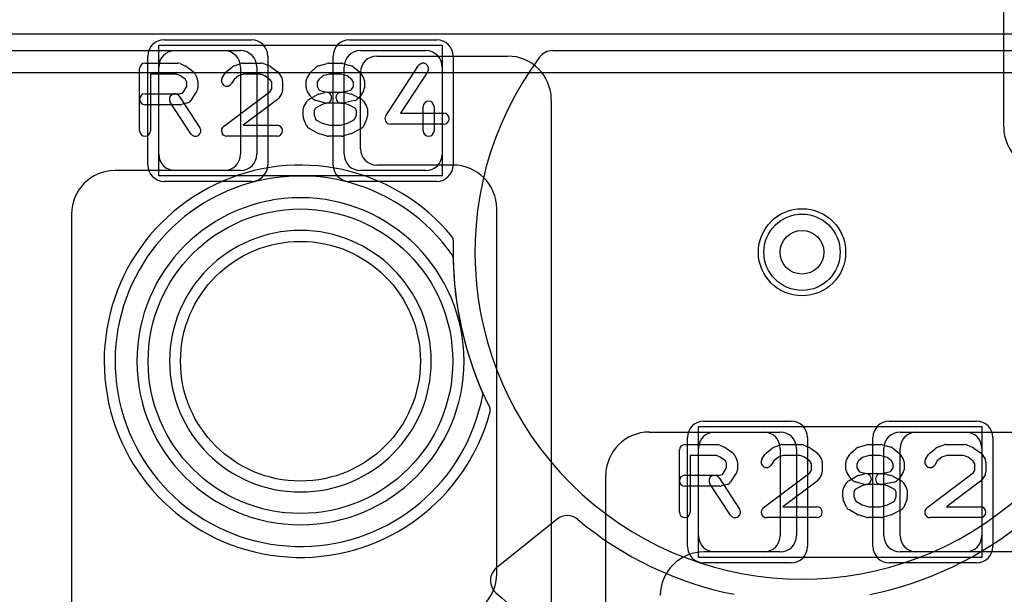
# Model space of a CAD drawing. Extents: x -1 to 20.9, y -0.5 to 20.
# Tile 9 of 19: x 6.4 to 10.9, y 11.9 to 14.6. Entities that reach past the tile are written whole.
import ezdxf

# ---------------------------------------------------------------- set-up
doc = ezdxf.new("R2010")
doc.units = 0
for name, color, linetype in [('Hole', 1, 'CONTINUOUS'), ('L1', 3, 'CONTINUOUS'), ('L4', 3, 'CONTINUOUS'), ('MetalMask-A', 176, 'CONTINUOUS'), ('MetalMask-B', 176, 'CONTINUOUS'), ('PartsArea-A', 111, 'CONTINUOUS'), ('PartsArea-B', 111, 'CONTINUOUS'), ('PartsSilk-A', 221, 'CONTINUOUS'), ('Resist-A', 2, 'CONTINUOUS'), ('Resist-B', 2, 'CONTINUOUS')]:
    doc.layers.add(name, color=color, linetype=linetype)

msp = doc.modelspace()

# ---------------------------------------------------------------- linework, layer by layer
at = {"layer": 'Hole'}
for centre, radius in [((10, 13.5), 0.1), ((7.7, 13), 0.55)]:
    msp.add_circle(centre, radius, dxfattribs=at)
at = {"layer": 'L1'}
for p, q in [((10.925, 14.075), (10.925, 14.7)), ((4.44997, 14.425), (7.35003, 14.425)), ((7.125, 14.425), (7.425, 14.425)), ((7.975, 14.425), (8.275, 14.425)), ((8.04997, 14.4), (8.65, 14.4)), ((7.05, 13.95), (7.05, 14.35)), ((7.425, 14.35003), (7.425, 13.94997)), ((7.5, 14.35), (7.5, 13.95)), ((7.9, 13.95), (7.9, 14.35)), ((7.975, 13.97497), (7.975, 14.32503)), ((8.35, 14.35), (8.35, 13.95)), ((8.85, 14.2), (8.85, 11.53284)), ((7.35003, 13.875), (6.85, 13.875)), ((7.425, 13.875), (7.125, 13.875)), ((8.275, 13.875), (7.975, 13.875)), ((8.4, 13.9), (8.04997, 13.9)), ((8.6, 12.025), (8.6, 13.7)), ((6.65, 13.675), (6.65, 11.325)), ((9.3, 12.675), (9.82503, 12.675)), ((9.6, 12.675), (9.9, 12.675)), ((10.45, 12.675), (10.75, 12.675)), ((10.52497, 12.675), (11.29216, 12.675)), ((9.525, 12.2), (9.525, 12.6)), ((9.9, 12.60003), (9.9, 12.19997)), ((9.975, 12.6), (9.975, 12.2)), ((10.375, 12.2), (10.375, 12.6)), ((10.45, 12.19997), (10.45, 12.60003)), ((10.825, 12.6), (10.825, 12.2)), ((9.1, 11.43284), (9.1, 12.475)), ((9.82503, 12.125), (9.55, 12.125)), ((9.9, 12.125), (9.6, 12.125)), ((10.75, 12.125), (10.45, 12.125)), ((11.19216, 12.125), (10.52497, 12.125))]:
    msp.add_line(p, q, dxfattribs=at)
msp.add_circle((10, 13.5), 0.2, dxfattribs=at)
for centre, radius, start, end in [((7.125, 14.35), 0.075, 90, 180), ((7.35003, 14.35003), 0.07497, 0, 90), ((7.425, 14.35), 0.075, 0, 90), ((7.975, 14.35), 0.075, 90, 180), ((8.275, 14.35), 0.075, 0, 90), ((8.04997, 14.32503), 0.07497, 90, 180), ((8.65, 14.2), 0.2, 0, 90), ((11.125, 14.075), 0.2, 180, -90), ((8.04997, 13.97497), 0.07497, 180, -90), ((7.125, 13.95), 0.075, 180, -90), ((7.35003, 13.94997), 0.07497, -90, 0), ((7.425, 13.95), 0.075, -90, 0), ((7.975, 13.95), 0.075, 180, -90), ((8.275, 13.95), 0.075, -90, 0), ((6.85, 13.675), 0.2, 90, 180), ((8.4, 13.7), 0.2, 0, 90), ((9.3, 12.475), 0.2, 90, 180), ((9.6, 12.6), 0.075, 90, 180), ((9.82503, 12.60003), 0.07497, 0, 90), ((9.9, 12.6), 0.075, 0, 90), ((10.45, 12.6), 0.075, 90, 180), ((10.52497, 12.60003), 0.07497, 90, 180), ((10.75, 12.6), 0.075, 0, 90), ((9.6, 12.2), 0.075, 180, -90), ((9.82503, 12.19997), 0.07497, -90, 0), ((9.9, 12.2), 0.075, -90, 0), ((10.45, 12.2), 0.075, 180, -90), ((10.52497, 12.19997), 0.07497, 180, -90), ((10.75, 12.2), 0.075, -90, 0), ((9.55, 11.925), 0.2, 90, 180), ((8.4, 12.025), 0.2, -90, 0)]:
    msp.add_arc(centre, radius, start, end, dxfattribs=at)
at = {"layer": 'L4'}
for p, q in [((4.1, 14.325), (13.49394, 14.325)), ((8.87647, 12.27519), (8.59942, 12.05229))]:
    msp.add_line(p, q, dxfattribs=at)
msp.add_circle((10, 13.5), 0.2, dxfattribs=at)
for centre, radius, start, end in [((7.7, 13), 0.85, 35.0716, -10.54185), ((7.7, 13), 0.75, 90, -90), ((7.7, 13), 0.75, -90, 90), ((7.7, 13), 0.6, 90, -90), ((7.7, 13), 0.6, -90, 90), ((8.37521, 13.47405), 0.025, 0.91702, 35.06338), ((10, 13.5), 1.6, -179.08502, -156.38584), ((8.51107, 12.84906), 0.025, -10.53237, 23.62282), ((8.92348, 12.21675), 0.075, 50.00858, 128.81371), ((10.00001, 13.49999), 1.6, -129.99392, -101.21147), ((9.99998, 13.49996), 1.59999, -78.81107, -50.00511), ((8.64643, 11.99385), 0.075, 128.81371, -131.94633), ((10.00001, 13.49999), 2.1, -131.94629, -99.25967), ((9.99997, 13.5), 2.10001, -80.76302, -48.05369)]:
    msp.add_arc(centre, radius, start, end, dxfattribs=at)
at = {"layer": 'MetalMask-A'}
for p, q in [((7.125, 14.425), (7.425, 14.425)), ((7.975, 14.425), (8.275, 14.425)), ((7.05, 13.95), (7.05, 14.35)), ((7.5, 14.35), (7.5, 13.95)), ((7.9, 13.95), (7.9, 14.35)), ((8.35, 14.35), (8.35, 13.95)), ((7.425, 13.875), (7.125, 13.875)), ((8.275, 13.875), (7.975, 13.875)), ((9.6, 12.675), (9.9, 12.675)), ((10.45, 12.675), (10.75, 12.675)), ((9.525, 12.2), (9.525, 12.6)), ((9.975, 12.6), (9.975, 12.2)), ((10.375, 12.2), (10.375, 12.6)), ((10.825, 12.6), (10.825, 12.2)), ((9.9, 12.125), (9.6, 12.125)), ((10.75, 12.125), (10.45, 12.125))]:
    msp.add_line(p, q, dxfattribs=at)
for centre, start, end in [((7.125, 14.35), 90, 180), ((7.425, 14.35), 0, 90), ((7.975, 14.35), 90, 180), ((8.275, 14.35), 0, 90), ((7.125, 13.95), 180, -90), ((7.425, 13.95), -90, 0), ((7.975, 13.95), 180, -90), ((8.275, 13.95), -90, 0), ((9.6, 12.6), 90, 180), ((9.9, 12.6), 0, 90), ((10.45, 12.6), 90, 180), ((10.75, 12.6), 0, 90), ((9.6, 12.2), 180, -90), ((9.9, 12.2), -90, 0), ((10.45, 12.2), 180, -90), ((10.75, 12.2), -90, 0)]:
    msp.add_arc(centre, 0.075, start, end, dxfattribs=at)
at = {"layer": 'MetalMask-B'}
for centre, radius, start, end in [((7.7, 13), 0.85, 35.0716, -10.54185), ((7.7, 13), 0.6, 90, -90), ((7.7, 13), 0.6, -90, 90), ((8.37521, 13.47405), 0.025, 0.91702, 35.06338), ((10, 13.5), 1.6, -179.08502, -156.38584), ((8.51107, 12.84906), 0.025, -10.53237, 23.62282)]:
    msp.add_arc(centre, radius, start, end, dxfattribs=at)
at = {"layer": 'PartsArea-A'}
for p, q in [((20, 14.5), (0, 14.5)), ((7.05, 14.45), (8.35, 14.45)), ((7.05, 13.85), (7.05, 14.45)), ((8.35, 14.45), (8.35, 13.85)), ((8.35, 13.85), (7.05, 13.85)), ((9.525, 12.1), (9.525, 12.7)), ((9.525, 12.7), (10.825, 12.7)), ((10.825, 12.7), (10.825, 12.1)), ((10.825, 12.1), (9.525, 12.1))]:
    msp.add_line(p, q, dxfattribs=at)
at = {"layer": 'PartsArea-B'}
msp.add_line((20, 14.5), (0, 14.5), dxfattribs=at)
at = {"layer": 'PartsSilk-A'}
for p, q in [((6.9875, 14.36759), (7.1375, 14.36759)), ((7.14765, 14.36544), (7.17265, 14.35433)), ((7.39563, 14.35497), (7.42618, 14.36608)), ((7.43472, 14.36759), (7.52083, 14.36759)), ((7.53011, 14.3658), (7.55789, 14.35469)), ((7.78341, 14.35552), (7.8223, 14.36663)), ((7.82917, 14.36759), (7.8875, 14.36759)), ((7.89437, 14.36663), (7.93326, 14.35552)), ((6.9625, 14.05741), (6.9625, 14.34259)), ((7.1322, 14.31759), (7.0125, 14.31759)), ((7.0125, 14.31759), (7.0125, 14.05741)), ((7.14993, 14.30971), (7.1322, 14.31759)), ((7.1772, 14.3517), (7.20776, 14.32948)), ((7.21542, 14.32044), (7.22653, 14.29822)), ((7.3413, 14.30029), (7.35519, 14.32251)), ((7.36077, 14.32878), (7.38855, 14.351)), ((7.43912, 14.31759), (7.41658, 14.30939)), ((7.51602, 14.31759), (7.43912, 14.31759)), ((7.53643, 14.30943), (7.51602, 14.31759)), ((7.56331, 14.3517), (7.59387, 14.32948)), ((7.60037, 14.32251), (7.61426, 14.30029)), ((7.73019, 14.30029), (7.74408, 14.32251)), ((7.74867, 14.32795), (7.77367, 14.35017)), ((7.83267, 14.31759), (7.80263, 14.30901)), ((7.884, 14.31759), (7.83267, 14.31759)), ((7.9147, 14.30882), (7.884, 14.31759)), ((7.94201, 14.351), (7.96979, 14.32878)), ((7.97537, 14.32251), (7.98926, 14.30029)), ((8.09157, 14.12663), (8.24157, 14.35626)), ((8.28343, 14.32892), (8.15869, 14.13796)), ((7.17343, 14.29263), (7.14993, 14.30971)), ((7.17917, 14.28114), (7.17343, 14.29263)), ((7.17917, 14.26087), (7.17917, 14.28114)), ((7.22917, 14.28704), (7.22917, 14.2537)), ((7.39533, 14.2924), (7.3837, 14.27379)), ((7.41658, 14.30939), (7.39533, 14.2924)), ((7.56054, 14.29189), (7.53643, 14.30943)), ((7.56806, 14.27987), (7.56054, 14.29189)), ((7.56806, 14.24976), (7.56806, 14.27987)), ((7.61806, 14.28704), (7.61806, 14.24259)), ((7.72639, 14.2537), (7.72639, 14.28704)), ((7.78457, 14.29296), (7.77639, 14.27987)), ((7.77639, 14.27987), (7.77639, 14.26087)), ((7.80263, 14.30901), (7.78457, 14.29296)), ((7.93523, 14.2924), (7.9147, 14.30882)), ((7.94306, 14.27987), (7.93523, 14.2924)), ((7.94306, 14.26087), (7.94306, 14.27987)), ((7.99306, 14.28704), (7.99306, 14.2537)), ((6.9875, 14.22685), (7.14533, 14.22685)), ((7.14533, 14.22685), (7.16042, 14.23087)), ((7.16042, 14.23087), (7.17917, 14.26087)), ((7.22537, 14.24045), (7.19759, 14.19601)), ((7.34747, 14.07739), (7.56043, 14.23756)), ((7.56043, 14.23756), (7.56806, 14.24976)), ((7.61426, 14.22934), (7.60037, 14.20712)), ((7.74408, 14.21823), (7.73019, 14.24045)), ((7.73899, 14.20134), (7.77788, 14.22356)), ((7.77639, 14.26087), (7.78497, 14.24715)), ((7.78384, 14.22601), (7.81162, 14.23342)), ((7.78497, 14.24715), (7.78932, 14.2428)), ((7.78932, 14.2428), (7.82134, 14.23426)), ((7.82134, 14.23426), (7.89861, 14.23426)), ((7.8826, 14.23377), (7.93074, 14.2434)), ((7.90505, 14.23342), (7.93283, 14.22601)), ((7.93074, 14.2434), (7.93448, 14.24715)), ((7.93448, 14.24715), (7.94306, 14.26087)), ((7.93815, 14.22391), (7.97982, 14.20169)), ((7.98926, 14.24045), (7.97537, 14.21823)), ((7.19714, 14.04373), (7.10269, 14.18817)), ((7.14453, 14.21553), (7.23898, 14.07109)), ((7.18283, 14.1851), (7.15505, 14.17769)), ((7.5942, 14.20039), (7.43733, 14.08241)), ((7.7163, 14.17066), (7.73019, 14.19288)), ((7.75871, 14.20269), (7.7476, 14.2138)), ((7.79986, 14.17853), (7.76925, 14.16104)), ((7.81162, 14.1851), (7.76995, 14.19621)), ((7.8245, 14.1851), (7.79986, 14.17853)), ((7.89533, 14.18426), (7.81806, 14.18426)), ((7.94796, 14.19586), (7.8924, 14.18475)), ((7.91717, 14.17844), (7.89533, 14.18426)), ((7.9504, 14.16072), (7.91717, 14.17844)), ((7.97185, 14.2138), (7.96074, 14.20269)), ((7.98926, 14.19287), (8.00314, 14.17065)), ((7.14861, 14.17685), (6.9875, 14.17685)), ((7.7125, 14.12407), (7.7125, 14.15741)), ((7.76925, 14.16104), (7.7625, 14.15024)), ((7.7625, 14.15024), (7.7625, 14.12907)), ((7.95694, 14.15024), (7.9504, 14.16072)), ((7.95694, 14.12907), (7.95694, 14.15024)), ((8.00694, 14.15741), (8.00694, 14.12407)), ((8.15869, 14.13796), (8.35694, 14.13796)), ((8.2625, 14.05741), (8.2625, 14.16852)), ((8.3125, 14.16852), (8.3125, 14.05741)), ((7.72831, 14.08112), (7.71442, 14.11445)), ((7.7625, 14.12907), (7.77119, 14.10822)), ((7.77119, 14.10822), (7.80006, 14.09173)), ((7.80006, 14.09173), (7.83267, 14.08241)), ((7.884, 14.08241), (7.91697, 14.09183)), ((7.91697, 14.09183), (7.94842, 14.1086)), ((7.94842, 14.1086), (7.95694, 14.12907)), ((8.00502, 14.11446), (7.99114, 14.08113)), ((8.35694, 14.08796), (8.1125, 14.08796)), ((7.43733, 14.08241), (7.59306, 14.08241)), ((7.77788, 14.04681), (7.73899, 14.06903)), ((7.8223, 14.03337), (7.78341, 14.04448)), ((7.83267, 14.08241), (7.884, 14.08241)), ((7.93326, 14.04448), (7.89437, 14.03337)), ((7.97982, 14.06868), (7.93815, 14.04646)), ((7.59306, 14.03241), (7.3625, 14.03241)), ((7.8875, 14.03241), (7.82917, 14.03241)), ((9.4625, 12.61759), (9.6125, 12.61759)), ((9.62265, 12.61544), (9.64765, 12.60433)), ((9.6522, 12.6017), (9.68276, 12.57948)), ((9.83577, 12.57878), (9.86355, 12.601)), ((9.87063, 12.60497), (9.90118, 12.61608)), ((9.90972, 12.61759), (9.99583, 12.61759)), ((10.00511, 12.6158), (10.03289, 12.60469)), ((10.03831, 12.6017), (10.06887, 12.57948)), ((10.22367, 12.57795), (10.24867, 12.60017)), ((10.25841, 12.60552), (10.2973, 12.61663)), ((10.30417, 12.61759), (10.3625, 12.61759)), ((10.36937, 12.61663), (10.40826, 12.60552)), ((10.41701, 12.601), (10.44479, 12.57878)), ((10.58577, 12.57878), (10.61355, 12.601)), ((10.62063, 12.60497), (10.65118, 12.61608)), ((10.65972, 12.61759), (10.74583, 12.61759)), ((10.75511, 12.6158), (10.78289, 12.60469)), ((10.78831, 12.6017), (10.81887, 12.57948)), ((9.4375, 12.30741), (9.4375, 12.59259)), ((9.6072, 12.56759), (9.4875, 12.56759)), ((9.4875, 12.56759), (9.4875, 12.30741)), ((9.62493, 12.55971), (9.6072, 12.56759)), ((9.64843, 12.54263), (9.62493, 12.55971)), ((9.69042, 12.57044), (9.70153, 12.54822)), ((9.8163, 12.55029), (9.83019, 12.57251)), ((9.89158, 12.55939), (9.87033, 12.5424)), ((9.91412, 12.56759), (9.89158, 12.55939)), ((9.99102, 12.56759), (9.91412, 12.56759)), ((10.01143, 12.55943), (9.99102, 12.56759)), ((10.03554, 12.54189), (10.01143, 12.55943)), ((10.07537, 12.57251), (10.08926, 12.55029)), ((10.20519, 12.55029), (10.21908, 12.57251)), ((10.27763, 12.55901), (10.25957, 12.54296)), ((10.30767, 12.56759), (10.27763, 12.55901)), ((10.359, 12.56759), (10.30767, 12.56759)), ((10.3897, 12.55882), (10.359, 12.56759)), ((10.41023, 12.5424), (10.3897, 12.55882)), ((10.45037, 12.57251), (10.46426, 12.55029)), ((10.5663, 12.55029), (10.58019, 12.57251)), ((10.64158, 12.55939), (10.62033, 12.5424)), ((10.66412, 12.56759), (10.64158, 12.55939)), ((10.74102, 12.56759), (10.66412, 12.56759)), ((10.76143, 12.55943), (10.74102, 12.56759)), ((10.78554, 12.54189), (10.76143, 12.55943)), ((10.82537, 12.57251), (10.83926, 12.55029)), ((9.63542, 12.48087), (9.65417, 12.51087)), ((9.65417, 12.53114), (9.64843, 12.54263)), ((9.65417, 12.51087), (9.65417, 12.53114)), ((9.70417, 12.53704), (9.70417, 12.5037)), ((9.87033, 12.5424), (9.8587, 12.52379)), ((10.04306, 12.52987), (10.03554, 12.54189)), ((10.04306, 12.49976), (10.04306, 12.52987)), ((10.09306, 12.53704), (10.09306, 12.49259)), ((10.20139, 12.5037), (10.20139, 12.53704)), ((10.25957, 12.54296), (10.25139, 12.52987)), ((10.25139, 12.52987), (10.25139, 12.51087)), ((10.25139, 12.51087), (10.25997, 12.49715)), ((10.40948, 12.49715), (10.41806, 12.51087)), ((10.41806, 12.52987), (10.41023, 12.5424)), ((10.41806, 12.51087), (10.41806, 12.52987)), ((10.46806, 12.53704), (10.46806, 12.5037)), ((10.62033, 12.5424), (10.6087, 12.52379)), ((10.79306, 12.52987), (10.78554, 12.54189)), ((10.79306, 12.49976), (10.79306, 12.52987)), ((10.84306, 12.53704), (10.84306, 12.49259)), ((9.4625, 12.47685), (9.62033, 12.47685)), ((9.61953, 12.46553), (9.71398, 12.32109)), ((9.62033, 12.47685), (9.63542, 12.48087)), ((9.70037, 12.49045), (9.67259, 12.44601)), ((9.82247, 12.32739), (10.03543, 12.48756)), ((10.03543, 12.48756), (10.04306, 12.49976)), ((10.08926, 12.47934), (10.07537, 12.45712)), ((10.21908, 12.46823), (10.20519, 12.49045)), ((10.21399, 12.45134), (10.25288, 12.47356)), ((10.23371, 12.45269), (10.2226, 12.4638)), ((10.25884, 12.47601), (10.28662, 12.48342)), ((10.25997, 12.49715), (10.26432, 12.4928)), ((10.26432, 12.4928), (10.29634, 12.48426)), ((10.29634, 12.48426), (10.37361, 12.48426)), ((10.3576, 12.48377), (10.40574, 12.4934)), ((10.38005, 12.48342), (10.40783, 12.47601)), ((10.40574, 12.4934), (10.40948, 12.49715)), ((10.41315, 12.47391), (10.45482, 12.45169)), ((10.44685, 12.4638), (10.43574, 12.45269)), ((10.46426, 12.49045), (10.45037, 12.46823)), ((10.57247, 12.32739), (10.78543, 12.48756)), ((10.78543, 12.48756), (10.79306, 12.49976)), ((10.83926, 12.47934), (10.82537, 12.45712)), ((9.62361, 12.42685), (9.4625, 12.42685)), ((9.67214, 12.29373), (9.57769, 12.43817)), ((9.65783, 12.4351), (9.63005, 12.42769)), ((10.0692, 12.45039), (9.91233, 12.33241)), ((10.1913, 12.42066), (10.20519, 12.44288)), ((10.27486, 12.42853), (10.24425, 12.41104)), ((10.28662, 12.4351), (10.24495, 12.44621)), ((10.2995, 12.4351), (10.27486, 12.42853)), ((10.37033, 12.43426), (10.29306, 12.43426)), ((10.42296, 12.44586), (10.3674, 12.43475)), ((10.39217, 12.42844), (10.37033, 12.43426)), ((10.4254, 12.41072), (10.39217, 12.42844)), ((10.46426, 12.44287), (10.47814, 12.42065)), ((10.8192, 12.45039), (10.66233, 12.33241)), ((10.1875, 12.37407), (10.1875, 12.40741)), ((10.24425, 12.41104), (10.2375, 12.40024)), ((10.2375, 12.40024), (10.2375, 12.37907)), ((10.2375, 12.37907), (10.24619, 12.35822)), ((10.42342, 12.3586), (10.43194, 12.37907)), ((10.43194, 12.40024), (10.4254, 12.41072)), ((10.43194, 12.37907), (10.43194, 12.40024)), ((10.48194, 12.40741), (10.48194, 12.37407)), ((9.91233, 12.33241), (10.06806, 12.33241)), ((10.20331, 12.33112), (10.18942, 12.36445)), ((10.24619, 12.35822), (10.27506, 12.34173)), ((10.27506, 12.34173), (10.30767, 12.33241)), ((10.30767, 12.33241), (10.359, 12.33241)), ((10.359, 12.33241), (10.39197, 12.34183)), ((10.39197, 12.34183), (10.42342, 12.3586)), ((10.48002, 12.36446), (10.46614, 12.33113)), ((10.66233, 12.33241), (10.81806, 12.33241)), ((10.06806, 12.28241), (9.8375, 12.28241)), ((10.25288, 12.29681), (10.21399, 12.31903)), ((10.2973, 12.28337), (10.25841, 12.29448)), ((10.3625, 12.28241), (10.30417, 12.28241)), ((10.40826, 12.29448), (10.36937, 12.28337)), ((10.45482, 12.31868), (10.41315, 12.29646)), ((10.81806, 12.28241), (10.5875, 12.28241))]:
    msp.add_line(p, q, dxfattribs=at)
for centre, start, end in [((6.9875, 14.34259), 90, 180), ((7.1375, 14.34259), 66.04914, 90), ((7.43472, 14.34259), 90, 109.98461), ((7.52083, 14.34259), 68.2071, 90), ((7.82917, 14.34259), 90, 105.94854), ((7.8875, 14.34259), 74.05146, 90), ((8.2625, 14.34259), -33.14974, 146.84644), ((7.1625, 14.33148), 53.98274, 66.03964), ((7.19306, 14.30926), 26.56505, 53.97932), ((7.37639, 14.30926), 128.66697, 147.98998), ((7.40417, 14.33148), 109.97919, 128.65478), ((7.54861, 14.33148), 53.98274, 68.20215), ((7.57917, 14.30926), 32.00538, 53.97932), ((7.76528, 14.30926), 131.62783, 147.99462), ((7.79028, 14.33148), 105.94854, 131.62783), ((7.92639, 14.33148), 51.33303, 74.05146), ((7.95417, 14.30926), 32.00538, 51.33303), ((7.20417, 14.28704), 0, 26.56505), ((7.3625, 14.28704), 147.99462, -32.01002), ((7.59306, 14.28704), 0, 32.01002), ((7.75139, 14.28704), 147.99462, 180), ((7.96806, 14.28704), 0, 32.00538), ((6.9875, 14.20185), 90, -90), ((7.12361, 14.20185), 33.18146, -146.81914), ((7.20417, 14.2537), -32.00538, 0), ((7.59306, 14.24259), -32.00538, 0), ((7.75139, 14.2537), 180, -147.99462), ((7.79028, 14.20185), 104.92551, 119.74171), ((7.81806, 14.20926), -75.07449, 104.93527), ((7.8875, 14.20926), 101.30544, -78.69205), ((7.89861, 14.20926), 75.07449, 90), ((7.92639, 14.20185), 61.9383, 75.06473), ((7.96806, 14.2537), -32.00538, 0), ((7.14861, 14.20185), -90, -75.06473), ((7.17639, 14.20926), -75.07449, -32.01002), ((7.57917, 14.22037), -53.0476, -32.01002), ((7.75139, 14.17963), 119.73351, 147.98998), ((7.76528, 14.23148), -147.99462, -135), ((7.77639, 14.22037), -135, -104.92551), ((7.81806, 14.20926), -104.92551, -90), ((7.94306, 14.22037), -78.69456, -45), ((7.95417, 14.23148), -45, -32.00538), ((7.96806, 14.17963), 31.98594, 61.9318), ((8.2875, 14.16852), 0, 180), ((7.7375, 14.15741), 147.99462, 180), ((7.98194, 14.15741), 0, 31.99147), ((8.35694, 14.11296), -90, 90), ((7.7375, 14.12407), 180, -157.37647), ((7.98194, 14.12407), -22.60576, 0), ((8.1125, 14.11296), 146.85026, -90), ((6.9875, 14.05741), 180, 0), ((7.21806, 14.05741), -146.81854, 33.18086), ((7.3625, 14.05741), 126.9524, -90), ((7.59306, 14.05741), -90, 90), ((7.75139, 14.09074), -157.37309, -119.74171), ((7.79028, 14.06852), -119.73351, -105.94345), ((7.92639, 14.06852), -74.05146, -61.9318), ((7.96806, 14.09074), -61.9383, -22.60888), ((8.2875, 14.05741), 180, 0), ((7.82917, 14.05741), -105.94854, -90), ((7.8875, 14.05741), -90, -74.05655), ((9.4625, 12.59259), 90, 180), ((9.6125, 12.59259), 66.04914, 90), ((9.6375, 12.58148), 53.98274, 66.03964), ((9.87917, 12.58148), 109.97919, 128.65478), ((9.90972, 12.59259), 90, 109.98461), ((9.99583, 12.59259), 68.2071, 90), ((10.02361, 12.58148), 53.98274, 68.20215), ((10.26528, 12.58148), 105.94854, 131.62783), ((10.30417, 12.59259), 90, 105.94854), ((10.3625, 12.59259), 74.05146, 90), ((10.40139, 12.58148), 51.33303, 74.05146), ((10.62917, 12.58148), 109.97919, 128.65478), ((10.65972, 12.59259), 90, 109.98461), ((10.74583, 12.59259), 68.2071, 90), ((10.77361, 12.58148), 53.98274, 68.20215), ((9.66806, 12.55926), 26.56505, 53.97932), ((9.85139, 12.55926), 128.66697, 147.98998), ((10.05417, 12.55926), 32.00538, 53.97932), ((10.24028, 12.55926), 131.62783, 147.99462), ((10.42917, 12.55926), 32.00538, 51.33303), ((10.60139, 12.55926), 128.66697, 147.98998), ((10.80417, 12.55926), 32.00538, 53.97932), ((9.67917, 12.53704), 0, 26.56505), ((9.8375, 12.53704), 147.99462, -32.01002), ((10.06806, 12.53704), 0, 32.01002), ((10.22639, 12.53704), 147.99462, 180), ((10.44306, 12.53704), 0, 32.00538), ((10.5875, 12.53704), 147.99462, -32.01002), ((10.81806, 12.53704), 0, 32.01002), ((9.4625, 12.45185), 90, -90), ((9.59861, 12.45185), 33.18146, -146.81914), ((9.67917, 12.5037), -32.00538, 0), ((10.06806, 12.49259), -32.00538, 0), ((10.22639, 12.5037), 180, -147.99462), ((10.24028, 12.48148), -147.99462, -135), ((10.26528, 12.45185), 104.92551, 119.74171), ((10.29306, 12.45926), -75.07449, 104.93527), ((10.3625, 12.45926), 101.30544, -78.69205), ((10.37361, 12.45926), 75.07449, 90), ((10.40139, 12.45185), 61.9383, 75.06473), ((10.42917, 12.48148), -45, -32.00538), ((10.44306, 12.5037), -32.00538, 0), ((10.81806, 12.49259), -32.00538, 0), ((9.62361, 12.45185), -90, -75.06473), ((9.65139, 12.45926), -75.07449, -32.01002), ((10.05417, 12.47037), -53.0476, -32.01002), ((10.2125, 12.40741), 147.99462, 180), ((10.22639, 12.42963), 119.73351, 147.98998), ((10.25139, 12.47037), -135, -104.92551), ((10.29306, 12.45926), -104.92551, -90), ((10.41806, 12.47037), -78.69456, -45), ((10.44306, 12.42963), 31.98594, 61.9318), ((10.45694, 12.40741), 0, 31.99147), ((10.80417, 12.47037), -53.0476, -32.01002), ((10.2125, 12.37407), 180, -157.37647), ((10.45694, 12.37407), -22.60576, 0), ((9.8375, 12.30741), 126.9524, -90), ((10.06806, 12.30741), -90, 90), ((10.22639, 12.34074), -157.37309, -119.74171), ((10.44306, 12.34074), -61.9383, -22.60888), ((10.5875, 12.30741), 126.9524, -90), ((10.81806, 12.30741), -90, 90), ((9.4625, 12.30741), 180, 0), ((9.69306, 12.30741), -146.81854, 33.18086), ((10.26528, 12.31852), -119.73351, -105.94345), ((10.30417, 12.30741), -105.94854, -90), ((10.3625, 12.30741), -90, -74.05655), ((10.40139, 12.31852), -74.05146, -61.9318)]:
    msp.add_arc(centre, 0.025, start, end, dxfattribs=at)
at = {"layer": 'Resist-A'}
for p, q in [((7.075, 14.475), (7.475, 14.475)), ((7.925, 14.475), (8.325, 14.475)), ((7, 13.9), (7, 14.4)), ((7.55, 14.4), (7.55, 13.9)), ((7.85, 13.9), (7.85, 14.4)), ((8.4, 14.4), (8.4, 13.9)), ((7.475, 13.825), (7.075, 13.825)), ((8.325, 13.825), (7.925, 13.825)), ((9.55, 12.725), (9.95, 12.725)), ((10.4, 12.725), (10.8, 12.725)), ((9.475, 12.15), (9.475, 12.65)), ((10.025, 12.65), (10.025, 12.15)), ((10.325, 12.15), (10.325, 12.65)), ((10.875, 12.65), (10.875, 12.15)), ((9.95, 12.075), (9.55, 12.075)), ((10.8, 12.075), (10.4, 12.075))]:
    msp.add_line(p, q, dxfattribs=at)
for centre, radius in [((7.7, 13), 0.6985), ((10, 13.5), 0.175)]:
    msp.add_circle(centre, radius, dxfattribs=at)
for centre, start, end in [((7.075, 14.4), 90, 180), ((7.475, 14.4), 0, 90), ((7.925, 14.4), 90, 180), ((8.325, 14.4), 0, 90), ((7.075, 13.9), 180, -90), ((7.475, 13.9), -90, 0), ((7.925, 13.9), 180, -90), ((8.325, 13.9), -90, 0), ((9.55, 12.65), 90, 180), ((9.95, 12.65), 0, 90), ((10.4, 12.65), 90, 180), ((10.8, 12.65), 0, 90), ((9.55, 12.15), 180, -90), ((9.95, 12.15), -90, 0), ((10.4, 12.15), 180, -90), ((10.8, 12.15), -90, 0)]:
    msp.add_arc(centre, 0.075, start, end, dxfattribs=at)
at = {"layer": 'Resist-B'}
msp.add_line((8.85627, 14.425), (11.14373, 14.425), dxfattribs=at)
for centre, radius in [((7.7, 13), 0.6985), ((10, 13.5), 0.175)]:
    msp.add_circle(centre, radius, dxfattribs=at)
for centre, radius, start, end in [((8.85627, 14.35), 0.075, 90, 143.38066), ((10, 13.5), 1.5, 143.38091, 36.6191), ((7.69998, 13), 0.90002, 39.41921, -14.88918), ((8.37595, 13.55563), 0.025, -1.97099, 39.41521), ((10, 13.5), 1.6, 178.03831, -153.5091), ((8.54562, 12.77516), 0.025, -14.88122, 26.49329)]:
    msp.add_arc(centre, radius, start, end, dxfattribs=at)

doc.saveas('drawing.dxf')
